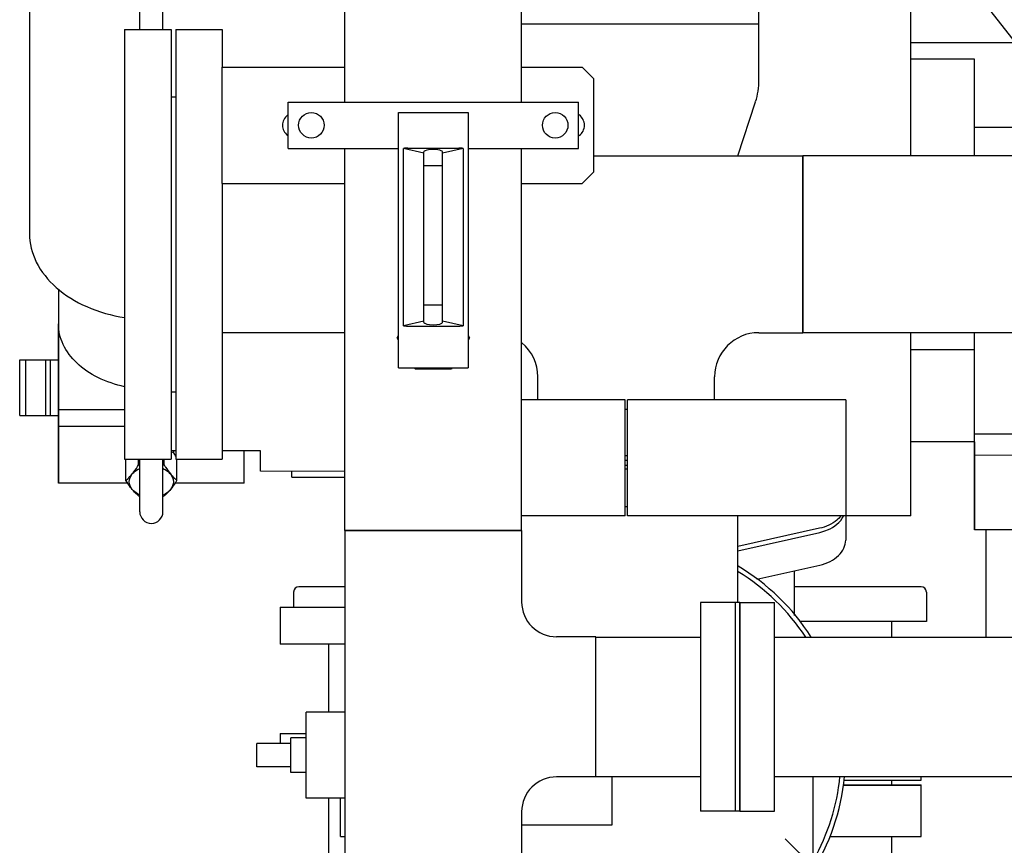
# Model space of a CAD drawing. Header units: millimetres. Extents: x 0 to 1189, y 0 to 841.
# Tile 109 of 135: x 378 to 395, y 671 to 686. Entities that reach past the tile are written whole.
import ezdxf

# ---------------------------------------------------------------- set-up
doc = ezdxf.new("R2010")
doc.units = ezdxf.units.MM
doc.header["$LTSCALE"] = 65.395
for name, color, linetype in [('0006_725600_24_SIMPLE1_X_PBL80', 7, 'CONTINUOUS'), ('1907_153701_06_AC_PBL84', 7, 'CONTINUOUS'), ('22293_KVEM_18_24_PBL43', 7, 'CONTINUOUS'), ('25007_060000_TLKGS_KGS_V_ABL8', 7, 'CONTINUOUS'), ('25007_061000_TLKGS_KGS_V_ABL50', 7, 'CONTINUOUS'), ('25007_153200_42_ABL85', 7, 'CONTINUOUS'), ('25007_153200_46_ABL124', 7, 'CONTINUOUS'), ('25007_153200_46_T1_PBL339', 7, 'CONTINUOUS'), ('25007_153200_93_ABL126', 7, 'CONTINUOUS'), ('25007_153202_26_ABL65', 7, 'CONTINUOUS'), ('25007_153202_26_T1_PBL95', 7, 'CONTINUOUS'), ('25007_153202_26_T3_PBL338', 7, 'CONTINUOUS'), ('25007_153202_48_ABL62', 7, 'CONTINUOUS'), ('25007_153202_48_T1_PBL139', 7, 'CONTINUOUS'), ('25007_153202_48_T2_PBL385', 7, 'CONTINUOUS'), ('25007_153500_01_ABL89', 7, 'CONTINUOUS'), ('25007_153500_01_T1_PBL143', 7, 'CONTINUOUS'), ('25007_153701_48_PBL77', 7, 'CONTINUOUS'), ('25007_634500_05_SIMPLE1_A_ABL164', 7, 'CONTINUOUS'), ('25007_634500_05_SIMPLE1_T1_A_PBL165', 7, 'CONTINUOUS'), ('25007_641000_05_SIMPLE1_E_ABL51', 7, 'CONTINUOUS'), ('25007_641000_05_SIMPLE1_T1_E_PBL136', 7, 'CONTINUOUS'), ('25007_641000_05_SIMPLE1_T2_E_PBL52', 7, 'CONTINUOUS'), ('25007_641000_05_SIMPLE1_T4_E_PBL161', 7, 'CONTINUOUS'), ('25067_153000_20_T1_PBL60', 7, 'CONTINUOUS'), ('25097_000000_TLKGS_MARKETING_ABL3', 7, 'CONTINUOUS'), ('9M25C_GENSET_KPL_VERROHRUNG_ABL23', 7, 'CONTINUOUS'), ('ARI_ZESA_DN32_PN16_EPDM_ABL46', 7, 'CONTINUOUS'), ('ARI_ZESA_DN32_PN16_T2_EPDM_PBL47', 7, 'CONTINUOUS'), ('BOGEN-S-2D-180-114_3X3_6_PBL128', 7, 'CONTINUOUS'), ('D2616-2-K-114_3-3_6-76_1-2_9_PBL127', 7, 'CONTINUOUS'), ('D3870-A2-L-10_PBL57', 7, 'CONTINUOUS'), ('DIN16182-BG100X63_PBL98', 7, 'CONTINUOUS'), ('E1514-IBC_DN65PN40X2_PBL378', 7, 'CONTINUOUS'), ('E1514-IBC_DN65PN40X2_PBL380', 7, 'CONTINUOUS'), ('EN1092-1-01A-DN125-PN16-131_5_PBL313', 7, 'CONTINUOUS'), ('EN1092-1-01A-DN125-PN16-131_5_PBL90', 7, 'CONTINUOUS'), ('EN1092-1-01A-DN65_PN16-77_5_PBL379', 7, 'CONTINUOUS'), ('EN1092-1-01A-DN65_PN16-77_5_PBL56', 7, 'CONTINUOUS'), ('EN1092-1-01A-DN65_PN16-77_5_PBL63', 7, 'CONTINUOUS'), ('EN1092-1-01A-DN65_PN16-77_5_PBL66', 7, 'CONTINUOUS'), ('EN1092-1-01A-DN65_PN16-77_5_PBL70', 7, 'CONTINUOUS'), ('EN1092_01A_DN32_PN16_OUTD_PBL86', 7, 'CONTINUOUS'), ('FZ7-9984-418634_4_PBL149', 7, 'CONTINUOUS'), ('LAUTERBACH_SP_RING_2_0185_50_PBL118', 7, 'CONTINUOUS'), ('LAUTERBACH_SP_RING_2_0185_50_PBL2746', 7, 'CONTINUOUS'), ('N4011-C1-90X61_PBL121', 7, 'CONTINUOUS'), ('N4011-C1-90X61_PBL125', 7, 'CONTINUOUS'), ('N4011-C105X77_PBL172', 7, 'CONTINUOUS'), ('N4251-B90X63_PBL123', 7, 'CONTINUOUS'), ('new_view_1_VBL0', 7, 'CONTINUOUS'), ('T-STUECK-S-76_1X2_9-60_3X2_9_PBL93', 7, 'CONTINUOUS'), ('T-STUECK-S-76_1X2_9-76_1X2_9_PBL103', 7, 'CONTINUOUS')]:
    doc.layers.add(name, color=color, linetype=linetype)

# ---------------------------------------------------------------- blocks, each defined once
blk = doc.blocks.new('25007_641000_05_SIMPLE1_T2_E_PBL52', base_point=(386.6, 683.012))
at = {"layer": '25007_641000_05_SIMPLE1_T2_E_PBL52', "color": 7, "linetype": 'Continuous'}
for p, q in [((393.182, 687.605), (394.981, 685.315)), ((393.182, 683.362), (393.182, 687.535)), ((378.002, 686.398), (378, 682.027)), ((393.182, 685.315), (394.981, 685.315)), ((394.281, 685.03), (393.182, 685.03)), ((394.281, 683.362), (394.281, 685.03)), ((394.281, 683.362), (394.281, 685.03)), ((395.04, 683.851), (394.281, 683.852)), ((378.499, 681.069), (378.499, 680.555)), ((378.5, 681.068), (378.499, 680.471)), ((378.499, 680.555), (378.499, 677.727)), ((378.499, 678.986), (378.499, 680.471)), ((393.18, 678.313), (393.181, 680.318)), ((394.28, 678.205), (394.281, 680.318)), ((394.28, 680.025), (393.18, 680.025)), ((394.279, 678.437), (394.279, 680.025)), ((378.499, 677.727), (378.499, 678.986)), ((379.64, 678.986), (378.499, 678.986)), ((379.64, 678.703), (378.499, 678.703)), ((394.279, 678.437), (393.18, 678.437)), ((394.279, 678.437), (394.279, 676.924)), ((395.2, 678.569), (394.28, 678.569)), ((380.52, 678.282), (380.44, 678.282)), ((380.481, 678.249), (380.44, 678.266)), ((380.481, 678.282), (380.481, 678.249)), ((381.979, 678.282), (381.32, 678.282)), ((381.699, 677.726), (381.699, 678.282)), ((381.979, 678.025), (381.979, 678.282)), ((393.179, 677.165), (393.18, 678.313)), ((394.279, 676.924), (394.28, 678.205)), ((395.2, 678.204), (394.28, 678.205)), ((381.979, 677.93), (381.979, 678.025)), ((383.434, 677.929), (381.979, 677.93)), ((379.691, 677.727), (378.499, 677.727)), ((381.699, 677.726), (380.509, 677.727)), ((393.179, 677.165), (392.06, 677.165)), ((391.611, 676.948), (390.2, 676.634)), ((395.199, 676.924), (394.279, 676.924))]:
    blk.add_line(p, q, dxfattribs=at)
for points, knots in [([(378, 682.027), (378, 681.859), (378.091, 681.501), (378.456, 681.058), (378.993, 680.732), (379.416, 680.613), (379.639, 680.578)], [0, 0, 0, 0, 0.214092, 0.448752, 0.712336, 1, 1, 1, 1]), ([(379.639, 679.387), (379.481, 679.421), (379.184, 679.52), (378.811, 679.768), (378.561, 680.093), (378.499, 680.349), (378.499, 680.471)], [0, 0, 0, 0, 0.286858, 0.549247, 0.784094, 1, 1, 1, 1]), ([(391.977, 677.159), (391.957, 677.133), (391.856, 677.031), (391.718, 676.972), (391.611, 676.948)], [0, 0, 0, 0, 0.22973, 1, 1, 1, 1])]:
    blk.add_open_spline(points, degree=3, knots=knots, dxfattribs=at)
blk = doc.blocks.new('25007_641000_05_SIMPLE1_T1_E_PBL136', base_point=(391.78, 674.884))
at = {"layer": '25007_641000_05_SIMPLE1_T1_E_PBL136', "color": 7, "linetype": 'Continuous'}
for p, q in [((392.06, 677.16), (392.06, 676.744)), ((390.2, 676.56), (391.614, 676.878)), ((390.532, 676.069), (391.614, 676.313)), ((391.18, 675.447), (391.18, 676.215)), ((393.36, 672.608), (393.36, 672.672)), ((392.027, 672.608), (393.36, 672.608))]:
    blk.add_line(p, q, dxfattribs=at)
for points, knots in [([(391.614, 676.878), (391.66, 676.889), (391.82, 676.938), (391.969, 677.051), (392.023, 677.159)], [0, 0, 0, 0, 0.279509, 1, 1, 1, 1]), ([(391.614, 676.313), (391.676, 676.327), (391.793, 676.367), (391.938, 676.466), (392.036, 676.595), (392.06, 676.696), (392.06, 676.744)], [0, 0, 0, 0, 0.286613, 0.548718, 0.783633, 1, 1, 1, 1])]:
    blk.add_open_spline(points, degree=3, knots=knots, dxfattribs=at)
blk = doc.blocks.new('25007_641000_05_SIMPLE1_T4_E_PBL161', base_point=(392.687, 672.524))
at = {"layer": '25007_641000_05_SIMPLE1_T4_E_PBL161', "color": 7, "linetype": 'Continuous'}
for p in [(392.013, 672.528), (393.36, 672.52)]:
    blk.add_line(p, (393.36, 672.528), dxfattribs=at)
blk = doc.blocks.new('25007_641000_05_SIMPLE1_E_ABL51', base_point=(404.5, 701.1))
at = {"layer": '25007_641000_05_SIMPLE1_T1_E_PBL136'}
blk.add_blockref('25007_641000_05_SIMPLE1_T1_E_PBL136', (391.78, 674.884), dxfattribs=at)
at = {"layer": '25007_641000_05_SIMPLE1_T2_E_PBL52'}
blk.add_blockref('25007_641000_05_SIMPLE1_T2_E_PBL52', (386.6, 683.012), dxfattribs=at)
at = {"layer": '25007_641000_05_SIMPLE1_T4_E_PBL161'}
blk.add_blockref('25007_641000_05_SIMPLE1_T4_E_PBL161', (392.687, 672.524), dxfattribs=at)
blk = doc.blocks.new('25007_634500_05_SIMPLE1_T1_A_PBL165', base_point=(395.64, 681.488))
at = {"layer": '25007_634500_05_SIMPLE1_T1_A_PBL165', "color": 7, "linetype": 'Continuous'}
for p, q in [((394.48, 687.478), (394.48, 691.376)), ((395.2, 683.98), (395.2, 691.039)), ((396.8, 689.271), (395.2, 689.271)), ((395.2, 688.606), (394.48, 688.606)), ((395.2, 675.072), (395.2, 679.7)), ((394.48, 675.072), (394.48, 676.924)), ((395.2, 671.6), (395.2, 672.672))]:
    blk.add_line(p, q, dxfattribs=at)
blk = doc.blocks.new('25007_634500_05_SIMPLE1_A_ABL164', base_point=(412.74, 701.1))
at = {"layer": '25007_634500_05_SIMPLE1_T1_A_PBL165'}
blk.add_blockref('25007_634500_05_SIMPLE1_T1_A_PBL165', (395.64, 681.488), dxfattribs=at)
blk = doc.blocks.new('25007_061000_TLKGS_KGS_V_ABL50', base_point=(414.015, 705.756))
at = {"layer": '25007_634500_05_SIMPLE1_A_ABL164'}
blk.add_blockref('25007_634500_05_SIMPLE1_A_ABL164', (412.74, 701.1), dxfattribs=at)
at = {"layer": '25007_641000_05_SIMPLE1_E_ABL51'}
blk.add_blockref('25007_641000_05_SIMPLE1_E_ABL51', (404.5, 701.1), dxfattribs=at)
blk = doc.blocks.new('25007_060000_TLKGS_KGS_V_ABL8', base_point=(393.176, 729.239))
at = {"layer": '25007_061000_TLKGS_KGS_V_ABL50'}
blk.add_blockref('25007_061000_TLKGS_KGS_V_ABL50', (414.015, 705.756), dxfattribs=at)
blk = doc.blocks.new('25097_000000_TLKGS_MARKETING_ABL3', base_point=(458.801, 729.393))
at = {"layer": '25007_060000_TLKGS_KGS_V_ABL8'}
blk.add_blockref('25007_060000_TLKGS_KGS_V_ABL8', (393.176, 729.239), dxfattribs=at)
blk = doc.blocks.new('22293_KVEM_18_24_PBL43', base_point=(385.7, 659.155))
at = {"layer": '22293_KVEM_18_24_PBL43', "color": 6, "linetype": 'Continuous'}
for p, q in [((383.434, 675.94), (382.641, 675.94)), ((393.359, 675.94), (391.18, 675.94)), ((382.55, 675.85), (382.55, 675.59)), ((393.45, 675.85), (393.45, 675.34)), ((382.32, 675.59), (382.32, 674.95)), ((382.32, 675.59), (383.434, 675.59)), ((393.45, 675.34), (391.264, 675.34)), ((392.85, 675.34), (392.85, 675.072)), ((383.434, 674.95), (382.32, 674.95)), ((383.15, 674.95), (383.15, 673.78)), ((382.32, 673.41), (382.32, 673.24)), ((382.32, 673.41), (382.764, 673.41)), ((392.85, 672.608), (392.85, 672.528)), ((383.15, 672.3), (383.15, 671.032)), ((392.85, 671.64), (392.85, 670.365))]:
    blk.add_line(p, q, dxfattribs=at)
for centre, start, end in [((382.64, 675.85), 90, 180), ((393.36, 675.85), 0, 90)]:
    blk.add_arc(centre, 0.09, start, end, dxfattribs=at)
blk = doc.blocks.new('ARI_ZESA_DN32_PN16_T2_EPDM_PBL47', base_point=(378.165, 679.37))
at = {"layer": 'ARI_ZESA_DN32_PN16_T2_EPDM_PBL47', "color": 7, "linetype": 'Continuous'}
for p, q in [((377.832, 678.89), (377.832, 679.85)), ((377.832, 679.85), (378.499, 679.85)), ((377.932, 679.85), (377.932, 678.89)), ((378.28, 678.89), (378.28, 679.85)), ((378.355, 679.85), (378.355, 678.89)), ((377.832, 678.89), (378.499, 678.89))]:
    blk.add_line(p, q, dxfattribs=at)
blk = doc.blocks.new('ARI_ZESA_DN32_PN16_EPDM_ABL46', base_point=(378.165, 679.37))
at = {"layer": 'ARI_ZESA_DN32_PN16_T2_EPDM_PBL47'}
blk.add_blockref('ARI_ZESA_DN32_PN16_T2_EPDM_PBL47', (378.165, 679.37), dxfattribs=at)
blk = doc.blocks.new('EN1092-1-01A-DN65_PN16-77_5_PBL56', base_point=(380.04, 681.84))
at = {"layer": 'EN1092-1-01A-DN65_PN16-77_5_PBL56', "color": 7, "linetype": 'Continuous'}
for p, q in [((379.64, 685.54), (379.64, 678.14)), ((379.64, 685.54), (380.44, 685.54)), ((380.44, 685.54), (380.44, 678.14)), ((379.64, 678.14), (380.44, 678.14))]:
    blk.add_line(p, q, dxfattribs=at)
blk = doc.blocks.new('D3870-A2-L-10_PBL57', base_point=(380.1, 677.878))
at = {"layer": 'D3870-A2-L-10_PBL57', "color": 7, "linetype": 'Continuous'}
for p, q in [((379.661, 677.774), (379.661, 678.14)), ((379.881, 678.043), (379.881, 678.14)), ((380.319, 678.043), (380.319, 678.14)), ((380.539, 677.774), (380.539, 678.14))]:
    blk.add_line(p, q, dxfattribs=at)
for centre, radius, start, end in [((379.383, 677.499), 1.332, 34.3336, 34.4795), ((379.141, 677.337), 1.623, 31.8192, 34.2544), ((380.175, 679.482), 1.469, 258.4583, 259.2216), ((380.025, 679.482), 1.469, 280.7784, 281.5417), ((380.175, 678.945), 1.469, 258.4583, 259.2216), ((380.025, 678.945), 1.469, 280.7784, 281.5417)]:
    blk.add_arc(centre, radius, start, end, dxfattribs=at)
for points, knots in [([(379.771, 677.884), (379.78, 677.896), (379.82, 677.947), (379.855, 678.001), (379.881, 678.043)], [0, 0, 0, 0, 0.234887, 1, 1, 1, 1]), ([(379.771, 677.884), (379.779, 677.894), (379.815, 677.933), (379.862, 677.962), (379.899, 677.978)], [0, 0, 0, 0, 0.235405, 1, 1, 1, 1]), ([(380.301, 677.978), (380.314, 677.972), (380.361, 677.949), (380.404, 677.915), (380.429, 677.884)], [0, 0, 0, 0, 0.265988, 1, 1, 1, 1]), ([(380.319, 678.043), (380.328, 678.028), (380.362, 677.974), (380.399, 677.921), (380.429, 677.884)], [0, 0, 0, 0, 0.26296, 1, 1, 1, 1]), ([(379.661, 677.774), (379.67, 677.781), (379.71, 677.815), (379.746, 677.853), (379.771, 677.884)], [0, 0, 0, 0, 0.227749, 1, 1, 1, 1]), ([(379.771, 677.616), (379.761, 677.627), (379.722, 677.678), (379.687, 677.732), (379.661, 677.774)], [0, 0, 0, 0, 0.234887, 1, 1, 1, 1]), ([(379.771, 677.616), (379.741, 677.653), (379.699, 677.75), (379.741, 677.847), (379.771, 677.884)], [0, 0, 0, 0, 0.5, 1, 1, 1, 1]), ([(380.429, 677.884), (380.438, 677.873), (380.472, 677.834), (380.51, 677.798), (380.539, 677.774)], [0, 0, 0, 0, 0.2742, 1, 1, 1, 1]), ([(380.429, 677.884), (380.459, 677.847), (380.501, 677.75), (380.459, 677.653), (380.429, 677.616)], [0, 0, 0, 0, 0.5, 1, 1, 1, 1]), ([(380.539, 677.774), (380.53, 677.76), (380.496, 677.705), (380.459, 677.652), (380.429, 677.616)], [0, 0, 0, 0, 0.26296, 1, 1, 1, 1]), ([(379.881, 677.505), (379.871, 677.513), (379.832, 677.547), (379.796, 677.585), (379.771, 677.616)], [0, 0, 0, 0, 0.227749, 1, 1, 1, 1]), ([(379.899, 677.522), (379.886, 677.528), (379.839, 677.551), (379.796, 677.585), (379.771, 677.616)], [0, 0, 0, 0, 0.265988, 1, 1, 1, 1]), ([(380.301, 677.522), (380.314, 677.528), (380.361, 677.551), (380.404, 677.585), (380.429, 677.616)], [0, 0, 0, 0, 0.265988, 1, 1, 1, 1]), ([(380.429, 677.616), (380.42, 677.605), (380.386, 677.565), (380.349, 677.529), (380.319, 677.505)], [0, 0, 0, 0, 0.2742, 1, 1, 1, 1])]:
    blk.add_open_spline(points, degree=3, knots=knots, dxfattribs=at)
blk = doc.blocks.new('25067_153000_20_T1_PBL60', base_point=(383.66, 685.737))
at = {"layer": '25067_153000_20_T1_PBL60', "color": 7, "linetype": 'Continuous'}
for p, q in [((386.485, 694.242), (387.42, 694.242)), ((386.485, 693.842), (387.42, 693.842)), ((379.9, 685.54), (379.9, 692.706)), ((380.3, 685.54), (380.3, 692.706)), ((379.9, 677.233), (379.9, 678.14)), ((380.3, 677.233), (380.3, 678.14))]:
    blk.add_line(p, q, dxfattribs=at)
blk.add_arc((380.1, 677.233), 0.2, 180, 360, dxfattribs=at)
blk = doc.blocks.new('EN1092-1-01A-DN65_PN16-77_5_PBL63', base_point=(380.92, 681.84))
at = {"layer": 'EN1092-1-01A-DN65_PN16-77_5_PBL63', "color": 7, "linetype": 'Continuous'}
for p, q in [((380.52, 685.54), (380.52, 678.14)), ((380.52, 685.54), (381.32, 685.54)), ((381.32, 685.54), (381.32, 684.891)), ((381.32, 682.891), (381.32, 678.14)), ((380.52, 678.14), (381.32, 678.14))]:
    blk.add_line(p, q, dxfattribs=at)
blk = doc.blocks.new('T-STUECK-S-76_1X2_9-76_1X2_9_PBL103', base_point=(388.901, 681.079))
at = {"layer": 'T-STUECK-S-76_1X2_9-76_1X2_9_PBL103', "color": 7, "linetype": 'Continuous'}
for p, q in [((387.72, 683.362), (391.32, 683.362)), ((391.32, 683.362), (391.32, 680.318)), ((390.563, 680.318), (391.32, 680.318)), ((386.758, 679.16), (386.758, 679.557)), ((389.802, 679.16), (389.802, 679.557))]:
    blk.add_line(p, q, dxfattribs=at)
for centre, start, end in [((390.563, 679.557), 90, 180), ((385.997, 679.557), 360, 50.4428)]:
    blk.add_arc(centre, 0.761, start, end, dxfattribs=at)
blk = doc.blocks.new('25007_153202_48_T1_PBL139', base_point=(393.18, 681.84))
at = {"layer": '25007_153202_48_T1_PBL139', "color": 7, "linetype": 'Continuous'}
for p, q in [((391.32, 680.318), (391.32, 683.362)), ((395.04, 683.362), (391.32, 683.362)), ((395.04, 680.318), (391.32, 680.318))]:
    blk.add_line(p, q, dxfattribs=at)
blk = doc.blocks.new('N4011-C105X77_PBL172', base_point=(395.62, 681.84))
at = {"layer": 'N4011-C105X77_PBL172', "color": 7, "linetype": 'Continuous'}
for p, q in [((395.32, 681.86), (395.32, 681.82)), ((395.92, 681.86), (395.92, 681.82))]:
    blk.add_line(p, q, dxfattribs=at)
blk = doc.blocks.new('EN1092-1-01A-DN65_PN16-77_5_PBL379', base_point=(388.28, 678.6))
at = {"layer": 'EN1092-1-01A-DN65_PN16-77_5_PBL379', "color": 7, "linetype": 'Continuous'}
for p, q in [((388.26, 679), (388.3, 679)), ((388.26, 678.2), (388.3, 678.2))]:
    blk.add_line(p, q, dxfattribs=at)
blk = doc.blocks.new('25007_153202_48_T2_PBL385', base_point=(382.377, 680.318))
at = {"layer": '25007_153202_48_T2_PBL385', "color": 7, "linetype": 'Continuous'}
blk.add_line((383.434, 680.318), (381.32, 680.318), dxfattribs=at)
blk = doc.blocks.new('25007_153202_48_ABL62', base_point=(388.22, 681.84))
at = {"layer": '25007_153202_48_T1_PBL139'}
blk.add_blockref('25007_153202_48_T1_PBL139', (393.18, 681.84), dxfattribs=at)
at = {"layer": '25007_153202_48_T2_PBL385'}
blk.add_blockref('25007_153202_48_T2_PBL385', (382.377, 680.318), dxfattribs=at)
at = {"layer": 'EN1092-1-01A-DN65_PN16-77_5_PBL379'}
blk.add_blockref('EN1092-1-01A-DN65_PN16-77_5_PBL379', (388.28, 678.6), dxfattribs=at)
at = {"layer": 'EN1092-1-01A-DN65_PN16-77_5_PBL63'}
blk.add_blockref('EN1092-1-01A-DN65_PN16-77_5_PBL63', (380.92, 681.84), dxfattribs=at)
at = {"layer": 'N4011-C105X77_PBL172'}
blk.add_blockref('N4011-C105X77_PBL172', (395.62, 681.84), dxfattribs=at)
at = {"layer": 'T-STUECK-S-76_1X2_9-76_1X2_9_PBL103'}
blk.add_blockref('T-STUECK-S-76_1X2_9-76_1X2_9_PBL103', (388.901, 681.079), dxfattribs=at)
blk = doc.blocks.new('EN1092-1-01A-DN65_PN16-77_5_PBL66', base_point=(384.956, 688.108))
at = {"layer": 'EN1092-1-01A-DN65_PN16-77_5_PBL66', "color": 7, "linetype": 'Continuous'}
for p, q in [((381.256, 688.508), (381.256, 687.708)), ((384.084, 688.508), (381.256, 688.508)), ((388.656, 688.508), (385.833, 688.508)), ((388.656, 688.508), (388.656, 687.708)), ((388.656, 687.708), (381.256, 687.708))]:
    blk.add_line(p, q, dxfattribs=at)
blk = doc.blocks.new('EN1092-1-01A-DN65_PN16-77_5_PBL70', base_point=(384.956, 670.632))
at = {"layer": 'EN1092-1-01A-DN65_PN16-77_5_PBL70', "color": 7, "linetype": 'Continuous'}
for p, q in [((381.256, 670.232), (381.256, 671.032)), ((381.256, 671.032), (388.656, 671.032)), ((388.656, 670.232), (388.656, 671.032)), ((381.256, 670.232), (388.656, 670.232))]:
    blk.add_line(p, q, dxfattribs=at)
blk = doc.blocks.new('T-STUECK-S-76_1X2_9-60_3X2_9_PBL93', base_point=(385.595, 673.972))
at = {"layer": 'T-STUECK-S-76_1X2_9-60_3X2_9_PBL93', "color": 7, "linetype": 'Continuous'}
for p, q in [((383.434, 676.912), (383.434, 671.032)), ((386.478, 676.912), (383.434, 676.912)), ((386.478, 676.912), (386.478, 675.681)), ((387.756, 675.078), (387.081, 675.078)), ((387.756, 672.666), (387.756, 675.078)), ((387.756, 672.666), (387.081, 672.666)), ((386.478, 672.063), (386.478, 671.032))]:
    blk.add_line(p, q, dxfattribs=at)
for centre, start, end in [((387.081, 675.681), 180, 270), ((387.081, 672.063), 90, 180)]:
    blk.add_arc(centre, 0.603, start, end, dxfattribs=at)
blk = doc.blocks.new('25007_153202_26_T1_PBL95', base_point=(384.956, 682.31))
at = {"layer": '25007_153202_26_T1_PBL95', "color": 7, "linetype": 'Continuous'}
for p, q in [((383.434, 684.291), (383.434, 687.708)), ((386.478, 684.291), (386.478, 687.708)), ((383.434, 676.912), (383.434, 683.491)), ((386.478, 676.912), (386.478, 683.491)), ((383.434, 676.912), (386.478, 676.912))]:
    blk.add_line(p, q, dxfattribs=at)
blk = doc.blocks.new('N4011-C1-90X61_PBL121', base_point=(389.856, 673.872))
at = {"layer": 'N4011-C1-90X61_PBL121', "color": 7, "linetype": 'Continuous'}
for p, q in [((389.556, 675.672), (389.556, 672.072)), ((390.156, 675.672), (389.556, 675.672)), ((390.156, 675.672), (390.156, 672.072)), ((390.156, 672.072), (389.556, 672.072))]:
    blk.add_line(p, q, dxfattribs=at)
blk = doc.blocks.new('25007_153202_26_T3_PBL338', base_point=(388.656, 673.872))
at = {"layer": '25007_153202_26_T3_PBL338', "color": 7, "linetype": 'Continuous'}
for p, q in [((387.756, 675.072), (389.556, 675.072)), ((387.756, 672.672), (389.556, 672.672))]:
    blk.add_line(p, q, dxfattribs=at)
blk = doc.blocks.new('25007_153202_26_ABL65', base_point=(385.706, 679.37))
at = {"layer": '25007_153202_26_T1_PBL95'}
blk.add_blockref('25007_153202_26_T1_PBL95', (384.956, 682.31), dxfattribs=at)
at = {"layer": '25007_153202_26_T3_PBL338'}
blk.add_blockref('25007_153202_26_T3_PBL338', (388.656, 673.872), dxfattribs=at)
at = {"layer": 'EN1092-1-01A-DN65_PN16-77_5_PBL66'}
blk.add_blockref('EN1092-1-01A-DN65_PN16-77_5_PBL66', (384.956, 688.108), dxfattribs=at)
at = {"layer": 'EN1092-1-01A-DN65_PN16-77_5_PBL70'}
blk.add_blockref('EN1092-1-01A-DN65_PN16-77_5_PBL70', (384.956, 670.632), dxfattribs=at)
at = {"layer": 'N4011-C1-90X61_PBL121'}
blk.add_blockref('N4011-C1-90X61_PBL121', (389.856, 673.872), dxfattribs=at)
at = {"layer": 'T-STUECK-S-76_1X2_9-60_3X2_9_PBL93'}
blk.add_blockref('T-STUECK-S-76_1X2_9-60_3X2_9_PBL93', (385.595, 673.972), dxfattribs=at)
blk = doc.blocks.new('25007_153701_48_PBL77', base_point=(384.52, 683.891))
at = {"layer": '25007_153701_48_PBL77', "color": 7, "linetype": 'Continuous'}
for p, q in [((381.32, 682.891), (381.32, 684.891)), ((381.32, 684.891), (383.434, 684.891)), ((386.478, 684.891), (387.52, 684.891)), ((387.72, 684.691), (387.52, 684.891)), ((387.72, 683.091), (387.72, 684.691)), ((387.52, 682.891), (387.72, 683.091)), ((381.32, 682.891), (383.434, 682.891)), ((386.478, 682.891), (387.52, 682.891))]:
    blk.add_line(p, q, dxfattribs=at)
for centre, start, end in [((382.58, 683.891), 128.2495, 231.7505), ((387.34, 683.891), 305.9645, 54.0355)]:
    blk.add_arc(centre, 0.22, start, end, dxfattribs=at)
blk = doc.blocks.new('1907_153701_06_AC_PBL84', base_point=(384.956, 683.891))
at = {"layer": '1907_153701_06_AC_PBL84', "color": 7, "linetype": 'Continuous'}
for p, q in [((382.456, 683.491), (382.456, 684.291)), ((382.456, 684.291), (387.456, 684.291)), ((387.456, 683.491), (387.456, 684.291)), ((382.456, 683.491), (384.356, 683.491)), ((385.556, 683.491), (387.456, 683.491))]:
    blk.add_line(p, q, dxfattribs=at)
for centre in [(382.856, 683.891), (387.056, 683.891)]:
    blk.add_circle(centre, 0.22, dxfattribs=at)
blk = doc.blocks.new('EN1092_01A_DN32_PN16_OUTD_PBL86', base_point=(382.977, 677.88))
at = {"layer": 'EN1092_01A_DN32_PN16_OUTD_PBL86', "color": 7, "linetype": 'Continuous'}
for q in [(382.52, 677.93), (383.434, 677.83)]:
    blk.add_line((382.52, 677.83), q, dxfattribs=at)
blk = doc.blocks.new('25007_153200_42_ABL85', base_point=(382.977, 677.88))
at = {"layer": 'EN1092_01A_DN32_PN16_OUTD_PBL86'}
blk.add_blockref('EN1092_01A_DN32_PN16_OUTD_PBL86', (382.977, 677.88), dxfattribs=at)
blk = doc.blocks.new('EN1092-1-01A-DN125-PN16-131_5_PBL90', base_point=(388.36, 672.08))
at = {"layer": 'EN1092-1-01A-DN125-PN16-131_5_PBL90', "color": 7, "linetype": 'Continuous'}
for p, q in [((392.012, 672.52), (393.36, 672.52)), ((393.36, 671.64), (393.36, 672.52)), ((383.36, 671.64), (383.36, 672.3)), ((383.36, 671.64), (383.434, 671.64)), ((391.783, 671.64), (393.36, 671.64))]:
    blk.add_line(p, q, dxfattribs=at)
blk = doc.blocks.new('25007_153500_01_T1_PBL143', base_point=(391.279, 669.42))
at = {"layer": '25007_153500_01_T1_PBL143', "color": 7, "linetype": 'Continuous'}
blk.add_line((391.314, 669.16), (391.245, 669.68), dxfattribs=at)
blk = doc.blocks.new('EN1092-1-01A-DN125-PN16-131_5_PBL313', base_point=(392.27, 668))
at = {"layer": 'EN1092-1-01A-DN125-PN16-131_5_PBL313', "color": 7, "linetype": 'Continuous'}
for p, q in [((392.06, 668.44), (392.48, 668.44)), ((392.06, 667.56), (392.48, 667.56))]:
    blk.add_line(p, q, dxfattribs=at)
blk = doc.blocks.new('25007_153500_01_ABL89', base_point=(388.36, 670.04))
at = {"layer": '25007_153500_01_T1_PBL143'}
blk.add_blockref('25007_153500_01_T1_PBL143', (391.279, 669.42), dxfattribs=at)
at = {"layer": 'EN1092-1-01A-DN125-PN16-131_5_PBL313'}
blk.add_blockref('EN1092-1-01A-DN125-PN16-131_5_PBL313', (392.27, 668), dxfattribs=at)
at = {"layer": 'EN1092-1-01A-DN125-PN16-131_5_PBL90'}
blk.add_blockref('EN1092-1-01A-DN125-PN16-131_5_PBL90', (388.36, 672.08), dxfattribs=at)
blk = doc.blocks.new('DIN16182-BG100X63_PBL98', base_point=(384.956, 681.902))
at = {"layer": 'DIN16182-BG100X63_PBL98', "color": 7, "linetype": 'Continuous'}
for p, q in [((384.356, 679.712), (384.356, 684.112)), ((384.356, 684.112), (385.556, 684.112)), ((385.556, 684.112), (385.556, 679.712)), ((384.442, 680.437), (384.442, 683.492)), ((384.796, 683.412), (384.442, 683.492)), ((384.516, 683.496), (385.396, 683.496)), ((385.469, 683.492), (385.116, 683.412)), ((385.469, 683.492), (385.469, 680.437)), ((384.796, 680.496), (384.796, 683.432)), ((385.116, 680.496), (385.116, 683.432)), ((384.796, 680.516), (384.442, 680.437)), ((385.469, 680.437), (385.116, 680.516)), ((384.332, 680.232), (384.356, 680.273)), ((384.516, 680.432), (385.396, 680.432)), ((385.556, 680.273), (385.579, 680.232)), ((384.356, 680.191), (384.332, 680.232)), ((385.579, 680.232), (385.556, 680.191)), ((384.356, 679.712), (385.556, 679.712)), ((384.644, 679.692), (384.633, 679.712)), ((385.268, 679.692), (384.644, 679.692)), ((385.279, 679.712), (385.268, 679.692))]:
    blk.add_line(p, q, dxfattribs=at)
at = {"layer": 'DIN16182-BG100X63_PBL98', "color": 2, "linetype": 'Continuous'}
for p, q in [((385.116, 683.192), (384.796, 683.192)), ((385.116, 680.792), (384.796, 680.792))]:
    blk.add_line(p, q, dxfattribs=at)
at = {"layer": 'DIN16182-BG100X63_PBL98', "color": 7, "linetype": 'Continuous'}
for centre, start_param, end_param in [((384.516, 683.454), 1.570796, 2.048639), ((385.396, 683.454), 1.092954, 1.570796), ((384.956, 683.432), 0, 3.141593), ((384.516, 680.475), -2.048639, -1.570796), ((384.956, 680.496), 3.141593, 6.283185), ((385.396, 680.475), -1.570796, -1.092954)]:
    blk.add_ellipse(centre, major_axis=(0.16, 0), ratio=0.267949, start_param=start_param, end_param=end_param, dxfattribs=at)
blk = doc.blocks.new('LAUTERBACH_SP_RING_2_0185_50_PBL118', base_point=(389.269, 678.16))
at = {"layer": 'LAUTERBACH_SP_RING_2_0185_50_PBL118', "color": 7, "linetype": 'Continuous'}
for p, q in [((388.26, 679.16), (386.478, 679.16)), ((388.26, 677.16), (388.26, 679.16)), ((388.26, 677.16), (388.26, 679.16)), ((388.3, 677.16), (388.3, 679.16)), ((388.3, 677.16), (388.3, 679.16)), ((392.06, 679.16), (388.3, 679.16)), ((392.06, 679.16), (392.06, 677.16)), ((388.26, 677.16), (386.478, 677.16)), ((392.06, 677.16), (388.3, 677.16))]:
    blk.add_line(p, q, dxfattribs=at)
blk = doc.blocks.new('N4251-B90X63_PBL123', base_point=(390.196, 673.872))
at = {"layer": 'N4251-B90X63_PBL123', "color": 7, "linetype": 'Continuous'}
for p, q in [((390.156, 675.672), (390.156, 672.072)), ((390.236, 675.672), (390.156, 675.672)), ((390.236, 675.672), (390.236, 672.072)), ((390.236, 672.072), (390.156, 672.072))]:
    blk.add_line(p, q, dxfattribs=at)
blk = doc.blocks.new('N4011-C1-90X61_PBL125', base_point=(390.536, 673.872))
at = {"layer": 'N4011-C1-90X61_PBL125', "color": 7, "linetype": 'Continuous'}
for p, q in [((390.236, 672.072), (390.236, 675.672)), ((390.236, 675.672), (390.836, 675.672)), ((390.836, 672.072), (390.836, 675.672)), ((390.236, 672.072), (390.836, 672.072))]:
    blk.add_line(p, q, dxfattribs=at)
blk = doc.blocks.new('25007_153200_46_T1_PBL339', base_point=(406.895, 673.872))
at = {"layer": '25007_153200_46_T1_PBL339', "color": 7, "linetype": 'Continuous'}
for p, q in [((390.836, 675.072), (404.438, 675.072)), ((390.836, 672.672), (404.438, 672.672))]:
    blk.add_line(p, q, dxfattribs=at)
blk = doc.blocks.new('25007_153200_46_ABL124', base_point=(406.895, 673.872))
at = {"layer": '25007_153200_46_T1_PBL339'}
blk.add_blockref('25007_153200_46_T1_PBL339', (406.895, 673.872), dxfattribs=at)
at = {"layer": 'N4011-C1-90X61_PBL125'}
blk.add_blockref('N4011-C1-90X61_PBL125', (390.536, 673.872), dxfattribs=at)
blk = doc.blocks.new('D2616-2-K-114_3-3_6-76_1-2_9_PBL127', base_point=(388.522, 684.501))
at = {"layer": 'D2616-2-K-114_3-3_6-76_1-2_9_PBL127', "color": 7, "linetype": 'Continuous'}
for p, q in [((386.478, 685.64), (390.566, 685.64)), ((390.566, 684.669), (390.566, 685.64)), ((390.203, 683.362), (390.507, 684.298))]:
    blk.add_line(p, q, dxfattribs=at)
blk.add_arc((389.366, 684.669), 1.2, 342, 360, dxfattribs=at)
blk = doc.blocks.new('BOGEN-S-2D-180-114_3X3_6_PBL128', base_point=(388.28, 688.529))
at = {"layer": 'BOGEN-S-2D-180-114_3X3_6_PBL128', "color": 7, "linetype": 'Continuous'}
for p, q in [((390.566, 685.64), (390.566, 689.028)), ((386.478, 685.64), (390.566, 685.64))]:
    blk.add_line(p, q, dxfattribs=at)
blk.add_arc((388.28, 689.72), 2.286, 10.9585, 132.0498, dxfattribs=at)
blk = doc.blocks.new('FZ7-9984-418634_4_PBL149', base_point=(391.275, 688.766))
at = {"layer": 'FZ7-9984-418634_4_PBL149', "color": 7, "linetype": 'Continuous'}
for p, q in [((391.94, 688.142), (391.94, 689.028)), ((391.98, 688.142), (391.98, 689.028))]:
    blk.add_line(p, q, dxfattribs=at)
for centre, radius, start, end in [((391.149, 690.011), 0.181, 180.0152, 187.4571), ((389.422, 688.708), 1.178, 0.0597, 12.8088), ((389.422, 688.71), 1.178, 347.1912, 359.9403)]:
    blk.add_arc(centre, radius, start, end, dxfattribs=at)
for points, knots in [([(391.231, 690.256), (391.162, 690.243), (391.038, 690.194), (390.968, 690.068), (390.968, 690.011)], [0, 0, 0, 0, 0.552826, 1, 1, 1, 1]), ([(391.688, 687.406), (391.688, 687.44), (391.666, 687.513), (391.582, 687.596), (391.464, 687.649), (391.328, 687.667), (391.192, 687.649), (391.074, 687.596), (390.99, 687.513), (390.968, 687.44), (390.968, 687.406)], [0, 0, 0, 0, 0.104733, 0.222328, 0.356015, 0.5, 0.643985, 0.777672, 0.895267, 1, 1, 1, 1]), ([(390.968, 687.406), (390.968, 687.371), (390.983, 687.323), (391.011, 687.285), (391.02, 687.275)], [0, 0, 0, 0, 0.734513, 1, 1, 1, 1]), ([(391.636, 687.275), (391.645, 687.285), (391.673, 687.323), (391.688, 687.371), (391.688, 687.406)], [0, 0, 0, 0, 0.265487, 1, 1, 1, 1])]:
    blk.add_open_spline(points, degree=3, knots=knots, dxfattribs=at)
blk = doc.blocks.new('25007_153200_93_ABL126', base_point=(388.987, 687.39))
at = {"layer": 'BOGEN-S-2D-180-114_3X3_6_PBL128'}
blk.add_blockref('BOGEN-S-2D-180-114_3X3_6_PBL128', (388.28, 688.529), dxfattribs=at)
at = {"layer": 'D2616-2-K-114_3-3_6-76_1-2_9_PBL127'}
blk.add_blockref('D2616-2-K-114_3-3_6-76_1-2_9_PBL127', (388.522, 684.501), dxfattribs=at)
at = {"layer": 'FZ7-9984-418634_4_PBL149'}
blk.add_blockref('FZ7-9984-418634_4_PBL149', (391.275, 688.766), dxfattribs=at)
blk = doc.blocks.new('E1514-IBC_DN65PN40X2_PBL378', base_point=(388.28, 678.12))
at = {"layer": 'E1514-IBC_DN65PN40X2_PBL378', "color": 7, "linetype": 'Continuous'}
blk.add_line((388.26, 678.12), (388.3, 678.12), dxfattribs=at)
blk = doc.blocks.new('E1514-IBC_DN65PN40X2_PBL380', base_point=(380.48, 681.84))
at = {"layer": 'E1514-IBC_DN65PN40X2_PBL380', "color": 7, "linetype": 'Continuous'}
for p, q in [((380.44, 684.38), (380.52, 684.38)), ((380.44, 679.3), (380.52, 679.3))]:
    blk.add_line(p, q, dxfattribs=at)
blk = doc.blocks.new('LAUTERBACH_SP_RING_2_0185_50_PBL2746', base_point=(391.132, 673.04))
at = {"layer": 'LAUTERBACH_SP_RING_2_0185_50_PBL2746', "color": 7, "linetype": 'Continuous'}
for radius, start, end in [(3.78, 32.5523, 59.3861), (3.7, 33.3172, 58.6337), (3.78, 300.6052, 354.4048), (3.7, 330.826, 354.2825), (3.7, 301.3603, 328.6763)]:
    blk.add_arc((388.28, 673.04), radius, start, end, dxfattribs=at)
blk = doc.blocks.new('9M25C_GENSET_KPL_VERROHRUNG_ABL23', base_point=(510.71, 700.949))
at = {"layer": '1907_153701_06_AC_PBL84'}
blk.add_blockref('1907_153701_06_AC_PBL84', (384.956, 683.891), dxfattribs=at)
at = {"layer": '22293_KVEM_18_24_PBL43'}
blk.add_blockref('22293_KVEM_18_24_PBL43', (385.7, 659.155), dxfattribs=at)
at = {"layer": '25007_153200_42_ABL85'}
blk.add_blockref('25007_153200_42_ABL85', (382.977, 677.88), dxfattribs=at)
at = {"layer": '25007_153200_46_ABL124'}
blk.add_blockref('25007_153200_46_ABL124', (406.895, 673.872), dxfattribs=at)
at = {"layer": '25007_153200_93_ABL126'}
blk.add_blockref('25007_153200_93_ABL126', (388.987, 687.39), dxfattribs=at)
at = {"layer": '25007_153202_26_ABL65'}
blk.add_blockref('25007_153202_26_ABL65', (385.706, 679.37), dxfattribs=at)
at = {"layer": '25007_153202_48_ABL62'}
blk.add_blockref('25007_153202_48_ABL62', (388.22, 681.84), dxfattribs=at)
at = {"layer": '25007_153500_01_ABL89'}
blk.add_blockref('25007_153500_01_ABL89', (388.36, 670.04), dxfattribs=at)
at = {"layer": '25007_153701_48_PBL77'}
blk.add_blockref('25007_153701_48_PBL77', (384.52, 683.891), dxfattribs=at)
at = {"layer": '25067_153000_20_T1_PBL60'}
blk.add_blockref('25067_153000_20_T1_PBL60', (383.66, 685.737), dxfattribs=at)
at = {"layer": 'ARI_ZESA_DN32_PN16_EPDM_ABL46'}
blk.add_blockref('ARI_ZESA_DN32_PN16_EPDM_ABL46', (378.165, 679.37), dxfattribs=at)
at = {"layer": 'D3870-A2-L-10_PBL57'}
blk.add_blockref('D3870-A2-L-10_PBL57', (380.1, 677.878), dxfattribs=at)
at = {"layer": 'DIN16182-BG100X63_PBL98'}
blk.add_blockref('DIN16182-BG100X63_PBL98', (384.956, 681.902), dxfattribs=at)
at = {"layer": 'E1514-IBC_DN65PN40X2_PBL378'}
blk.add_blockref('E1514-IBC_DN65PN40X2_PBL378', (388.28, 678.12), dxfattribs=at)
at = {"layer": 'E1514-IBC_DN65PN40X2_PBL380'}
blk.add_blockref('E1514-IBC_DN65PN40X2_PBL380', (380.48, 681.84), dxfattribs=at)
at = {"layer": 'EN1092-1-01A-DN65_PN16-77_5_PBL56'}
blk.add_blockref('EN1092-1-01A-DN65_PN16-77_5_PBL56', (380.04, 681.84), dxfattribs=at)
at = {"layer": 'LAUTERBACH_SP_RING_2_0185_50_PBL118'}
blk.add_blockref('LAUTERBACH_SP_RING_2_0185_50_PBL118', (389.269, 678.16), dxfattribs=at)
at = {"layer": 'LAUTERBACH_SP_RING_2_0185_50_PBL2746'}
blk.add_blockref('LAUTERBACH_SP_RING_2_0185_50_PBL2746', (391.132, 673.04), dxfattribs=at)
at = {"layer": 'N4251-B90X63_PBL123'}
blk.add_blockref('N4251-B90X63_PBL123', (390.196, 673.872), dxfattribs=at)
blk = doc.blocks.new('0006_725600_24_SIMPLE1_X_PBL80', base_point=(386.707, 673.04))
at = {"layer": '0006_725600_24_SIMPLE1_X_PBL80', "color": 7, "linetype": 'Continuous'}
for p, q in [((388.3, 678.03), (388.26, 678.03)), ((388.3, 677.969), (388.26, 677.969)), ((388.3, 677.32), (388.26, 677.32)), ((390.2, 675.672), (390.2, 677.16)), ((382.764, 672.3), (382.764, 673.78)), ((383.434, 673.78), (382.764, 673.78)), ((382.504, 672.74), (382.504, 673.34)), ((382.764, 673.34), (382.504, 673.34)), ((381.914, 672.84), (381.914, 673.24)), ((382.504, 673.24), (381.914, 673.24)), ((382.504, 672.84), (381.914, 672.84)), ((382.764, 672.74), (382.504, 672.74)), ((388.04, 671.84), (388.04, 672.672)), ((391.5, 671.12), (391.5, 672.672)), ((383.434, 672.3), (382.764, 672.3)), ((386.478, 671.84), (388.04, 671.84)), ((391.02, 671.6), (391.5, 671.12)), ((391.5, 671.12), (386.478, 671.12)), ((390.2, 669.16), (390.2, 671.12)), ((388.3, 668.76), (388.26, 668.76)), ((388.3, 668.111), (388.26, 668.111)), ((388.3, 668.05), (388.26, 668.05))]:
    blk.add_line(p, q, dxfattribs=at)
blk = doc.blocks.new('NEW_VIEW_1_VBL0', base_point=(526.661, 727.297))
at = {"layer": '0006_725600_24_SIMPLE1_X_PBL80'}
blk.add_blockref('0006_725600_24_SIMPLE1_X_PBL80', (386.707, 673.04), dxfattribs=at)
at = {"layer": '25097_000000_TLKGS_MARKETING_ABL3'}
blk.add_blockref('25097_000000_TLKGS_MARKETING_ABL3', (458.801, 729.393), dxfattribs=at)
at = {"layer": '9M25C_GENSET_KPL_VERROHRUNG_ABL23'}
blk.add_blockref('9M25C_GENSET_KPL_VERROHRUNG_ABL23', (510.71, 700.949), dxfattribs=at)

msp = doc.modelspace()

# ---------------------------------------------------------------- block references
at = {"layer": 'new_view_1_VBL0'}
msp.add_blockref('NEW_VIEW_1_VBL0', (526.66107, 727.29684), dxfattribs=at)

doc.saveas('drawing.dxf')
